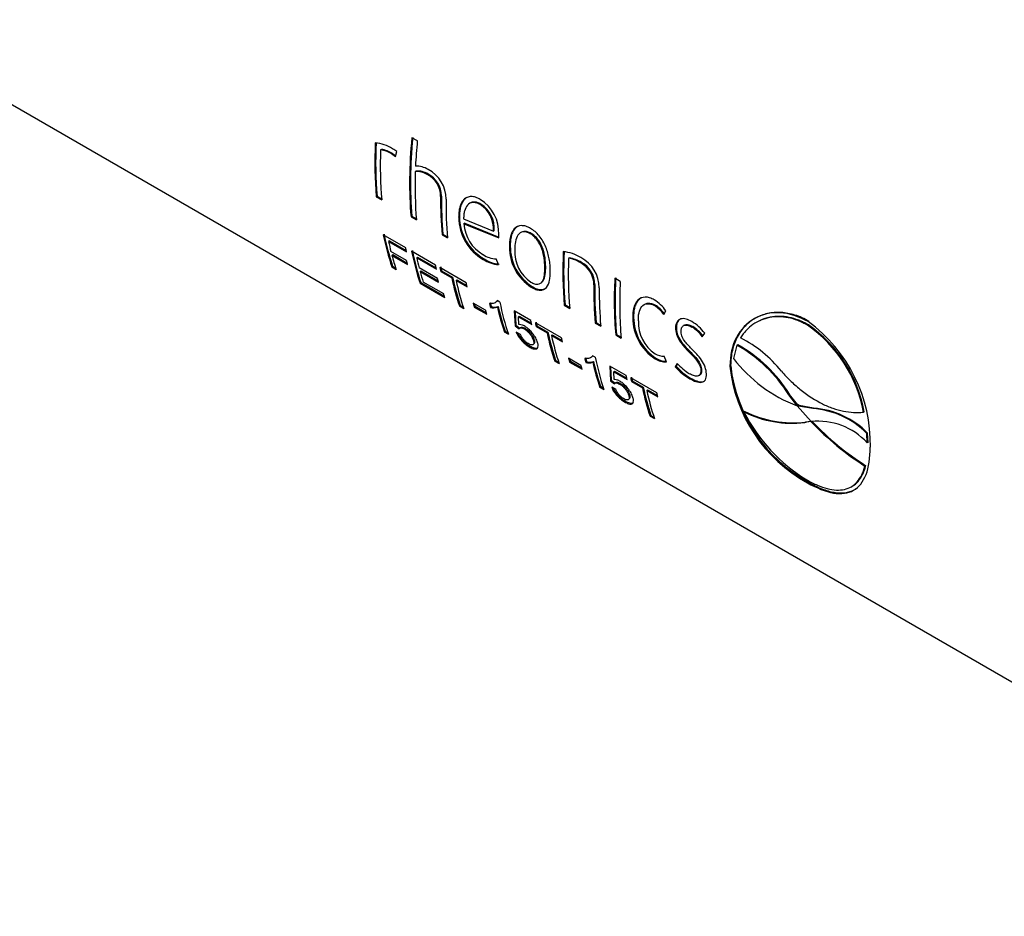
# Paper-space layout 'Invenitec-A4' of a CAD drawing. Header units: millimetres. Extents: x -55 to 247, y -30 to 262.
# Tile 10 of 14: x 199 to 213, y 115 to 128. Entities that reach past the tile are written whole.
import ezdxf

# ---------------------------------------------------------------- set-up
doc = ezdxf.new("R2010")
doc.units = ezdxf.units.MM
doc.layers.add('Default', color=7, linetype='Continuous')
doc.layers.add('FET-15T-15T', color=7, linetype='Continuous')

# ---------------------------------------------------------------- blocks, each defined once
blk = doc.blocks.new('SE')
at = {"layer": 'FET-15T-15T', "color": 7, "linetype": 'Continuous'}
for p, q in [((249.109, 74.216), (274.866, 59.345)), ((259.967, 70.894), (259.886, 70.941)), ((259.431, 70.768), (259.419, 70.761)), ((259.597, 70.707), (259.585, 70.7)), ((259.585, 70.7), (259.639, 70.664)), ((259.597, 70.707), (259.643, 70.676)), ((259.639, 70.664), (259.661, 70.735)), ((259.949, 70.445), (259.936, 70.438)), ((260.126, 70.4), (260.114, 70.393)), ((259.367, 70.071), (259.355, 70.062)), ((259.355, 70.062), (259.436, 70.016)), ((259.367, 70.071), (259.435, 70.032)), ((260.326, 70.073), (260.314, 70.066)), ((260.913, 69.952), (260.9, 69.946)), ((259.885, 69.772), (259.873, 69.763)), ((259.873, 69.763), (259.954, 69.717)), ((259.885, 69.772), (259.953, 69.733)), ((260.595, 69.764), (260.582, 69.756)), ((260.656, 69.734), (261.101, 69.551)), ((260.674, 69.669), (260.661, 69.661)), ((260.661, 69.661), (261.178, 69.45)), ((260.674, 69.669), (261.178, 69.462)), ((261.113, 69.558), (261.101, 69.551)), ((261.66, 69.517), (261.648, 69.511)), ((259.794, 69.3), (259.46, 69.493)), ((259.55, 69.407), (259.538, 69.397)), ((259.538, 69.397), (259.806, 69.242)), ((259.55, 69.407), (259.802, 69.261)), ((260.347, 69.505), (260.335, 69.497)), ((260.335, 69.497), (260.416, 69.45)), ((260.347, 69.505), (260.414, 69.467)), ((261.178, 69.45), (261.179, 69.5)), ((259.806, 69.111), (259.573, 69.245)), ((260.238, 69.044), (259.881, 69.25)), ((261.351, 69.327), (261.339, 69.32)), ((259.6, 69.2), (259.588, 69.189)), ((259.588, 69.189), (259.821, 69.055)), ((259.6, 69.2), (259.815, 69.075)), ((259.97, 69.164), (259.958, 69.154)), ((259.958, 69.154), (260.25, 68.985)), ((259.97, 69.164), (260.246, 69.005)), ((260.961, 69.137), (260.948, 69.128)), ((261.174, 69.051), (261.141, 69.136)), ((262.231, 69.151), (262.219, 69.145)), ((262.412, 69.083), (262.4, 69.077)), ((259.598, 69.027), (259.586, 69.016)), ((259.586, 69.016), (259.652, 68.978)), ((259.598, 69.027), (259.644, 69)), ((260.267, 68.847), (259.993, 69.005)), ((260.02, 68.959), (260.008, 68.948)), ((260.008, 68.948), (260.281, 68.791)), ((260.02, 68.959), (260.276, 68.811)), ((260.695, 68.78), (260.303, 69.006)), ((260.328, 68.958), (260.316, 68.948)), ((260.316, 68.948), (260.479, 68.854)), ((260.328, 68.958), (260.491, 68.864)), ((261.878, 69.023), (261.866, 69.015)), ((260.019, 68.784), (260.007, 68.773)), ((260.019, 68.784), (260.369, 68.582)), ((260.359, 68.614), (260.055, 68.789)), ((260.491, 68.864), (260.479, 68.854)), ((260.556, 68.826), (260.544, 68.816)), ((260.544, 68.816), (260.707, 68.722)), ((260.556, 68.826), (260.703, 68.741)), ((262.989, 68.802), (262.908, 68.848)), ((260.007, 68.773), (260.376, 68.56)), ((261.677, 68.723), (261.665, 68.715)), ((262.608, 68.756), (262.596, 68.749)), ((261.196, 68.492), (261.157, 68.515)), ((260.605, 68.446), (260.593, 68.435)), ((260.593, 68.435), (260.658, 68.397)), ((260.605, 68.446), (260.65, 68.419)), ((260.984, 68.371), (260.798, 68.478)), ((260.826, 68.431), (260.814, 68.42)), ((260.814, 68.42), (261.001, 68.312)), ((260.826, 68.431), (260.995, 68.334)), ((261.067, 68.426), (261.055, 68.416)), ((261.171, 68.428), (261.159, 68.418)), ((261.411, 68.361), (261.423, 68.138)), ((261.657, 68.219), (261.411, 68.361)), ((261.424, 68.353), (261.435, 68.148)), ((262.167, 68.454), (262.155, 68.446)), ((262.155, 68.446), (262.236, 68.399)), ((262.167, 68.454), (262.235, 68.416)), ((263.509, 68.448), (263.497, 68.442)), ((263.636, 68.31), (263.668, 68.365)), ((261.484, 68.284), (261.472, 68.274)), ((261.477, 68.159), (261.472, 68.274)), ((261.472, 68.274), (261.67, 68.16)), ((261.484, 68.284), (261.665, 68.18)), ((262.629, 68.188), (262.617, 68.179)), ((262.629, 68.188), (262.696, 68.149)), ((263.188, 68.267), (263.175, 68.259)), ((265.065, 68.216), (265.053, 68.21)), ((261.273, 68.059), (261.262, 68.048)), ((261.262, 68.048), (261.322, 68.013)), ((261.273, 68.059), (261.315, 68.035)), ((261.435, 68.148), (261.423, 68.138)), ((261.423, 68.138), (261.482, 68.097)), ((261.435, 68.148), (261.494, 68.107)), ((261.502, 68.012), (261.44, 68.044)), ((261.494, 68.107), (261.482, 68.097)), ((261.504, 68.116), (261.492, 68.106)), ((262.115, 67.96), (261.724, 68.186)), ((261.748, 68.138), (261.736, 68.128)), ((261.736, 68.128), (261.899, 68.034)), ((261.748, 68.138), (261.911, 68.044)), ((261.911, 68.044), (261.899, 68.034)), ((262.617, 68.179), (262.698, 68.133)), ((263.824, 68.121), (263.812, 68.114)), ((263.945, 68.15), (263.932, 68.143)), ((264.068, 68.129), (264.056, 68.122)), ((265.79, 68.154), (265.778, 68.148)), ((261.976, 68.006), (261.964, 67.996)), ((261.964, 67.996), (262.127, 67.902)), ((261.976, 68.006), (262.123, 67.921)), ((262.933, 68.012), (262.921, 68.004)), ((262.921, 68.004), (263.002, 67.957)), ((262.933, 68.012), (263, 67.973)), ((264.211, 67.978), (264.246, 68.031)), ((261.69, 67.861), (261.703, 67.872)), ((264.028, 67.757), (264.015, 67.749)), ((264.726, 67.851), (264.675, 67.655)), ((264.738, 67.857), (264.726, 67.851)), ((262.024, 67.626), (262.013, 67.615)), ((262.013, 67.615), (262.078, 67.577)), ((262.024, 67.626), (262.071, 67.599)), ((262.404, 67.551), (262.218, 67.658)), ((262.246, 67.611), (262.235, 67.6)), ((262.246, 67.611), (262.415, 67.514)), ((262.487, 67.606), (262.475, 67.596)), ((262.616, 67.672), (262.577, 67.695)), ((262.591, 67.608), (262.579, 67.598)), ((263.521, 67.659), (263.508, 67.65)), ((263.679, 67.605), (263.645, 67.689)), ((262.235, 67.6), (262.421, 67.492)), ((263.078, 67.399), (262.832, 67.541)), ((262.832, 67.541), (262.843, 67.318)), ((262.845, 67.533), (262.855, 67.328)), ((262.904, 67.464), (262.892, 67.454)), ((262.897, 67.339), (262.892, 67.454)), ((262.892, 67.454), (263.09, 67.34)), ((262.904, 67.464), (263.086, 67.36)), ((263.835, 67.581), (263.809, 67.53)), ((263.821, 67.538), (263.809, 67.53)), ((263.841, 67.575), (263.821, 67.538)), ((264.201, 67.482), (264.189, 67.475)), ((264.633, 67.547), (264.621, 67.54)), ((262.855, 67.328), (262.843, 67.318)), ((262.843, 67.318), (262.902, 67.277)), ((262.855, 67.328), (262.914, 67.287)), ((263.535, 67.14), (263.144, 67.366)), ((263.168, 67.318), (263.156, 67.308)), ((263.156, 67.308), (263.319, 67.214)), ((263.168, 67.318), (263.331, 67.224)), ((264.037, 67.361), (264.025, 67.352)), ((264.161, 67.399), (264.173, 67.407)), ((262.694, 67.24), (262.682, 67.228)), ((262.682, 67.228), (262.743, 67.193)), ((262.694, 67.24), (262.735, 67.215)), ((262.923, 67.192), (262.861, 67.224)), ((262.914, 67.287), (262.902, 67.277)), ((262.925, 67.296), (262.913, 67.286)), ((263.331, 67.224), (263.319, 67.214)), ((263.396, 67.186), (263.384, 67.176)), ((263.384, 67.176), (263.547, 67.082)), ((263.396, 67.186), (263.543, 67.101)), ((263.111, 67.041), (263.123, 67.052)), ((265.51, 67.119), (265.497, 67.114)), ((265.614, 66.962), (265.497, 67.114)), ((265.626, 66.968), (265.51, 67.119)), ((265.626, 66.968), (265.614, 66.962)), ((265.641, 66.945), (265.614, 66.962)), ((265.623, 66.95), (265.831, 66.713)), ((265.653, 66.951), (265.626, 66.968)), ((265.653, 66.951), (265.641, 66.945)), ((265.856, 66.907), (265.641, 66.945)), ((265.868, 66.913), (265.653, 66.951)), ((265.868, 66.913), (265.856, 66.907)), ((263.445, 66.806), (263.433, 66.795)), ((263.433, 66.795), (263.498, 66.757)), ((263.445, 66.806), (263.491, 66.779)), ((264.844, 66.864), (264.832, 66.858)), ((266.622, 66.86), (266.61, 66.854)), ((265.825, 66.713), (265.738, 66.7)), ((265.75, 66.706), (265.738, 66.7)), ((265.827, 66.717), (265.75, 66.706)), ((265.83, 66.715), (265.825, 66.713)), ((265.839, 66.705), (265.825, 66.713)), ((265.851, 66.711), (265.839, 66.705)), ((265.851, 66.711), (265.847, 66.714)), ((266.673, 66.541), (266.66, 66.535)), ((266.668, 66.397), (266.66, 66.535)), ((266.68, 66.403), (266.673, 66.541)), ((266.68, 66.403), (266.668, 66.397)), ((266.646, 66.057), (266.634, 66.051)), ((265.79, 65.811), (265.778, 65.801)), ((266.406, 65.73), (266.418, 65.736))]:
    blk.add_line(p, q, dxfattribs=at)
for centre, radius, start, end in [((259.286, 70.277), 0.589, 58.0002, 84.7205), ((259.353, 70.327), 0.44, 58.2215, 81.3879), ((259.365, 70.332), 0.441, 58.2281, 81.3263), ((259.473, 70.511), 0.293, 49.7585, 64.6836), ((259.956, 70.141), 0.297, 57.9363, 93.7925), ((259.943, 70.155), 0.364, 59.414, 90.5985), ((259.968, 70.147), 0.298, 57.9407, 93.6971), ((259.945, 70.065), 0.369, 0.1369, 62.7227), ((259.957, 70.072), 0.369, 0.1864, 62.7622), ((259.89, 70.024), 0.505, 0.0716, 61.7898), ((260.595, 69.526), 0.585, 357.452, 58.0859), ((260.68, 69.585), 0.434, 356.3976, 57.6014), ((260.667, 69.579), 0.435, 356.3596, 57.5509), ((261.31, 69.759), 0.727, 180.2506, 240.204), ((261.321, 69.767), 0.726, 180.2848, 240.2516), ((261.23, 69.694), 0.57, 183.2718, 239.9465), ((262.047, 69.311), 0.709, 179.328, 237.3282), ((262.055, 69.318), 0.704, 179.2178, 237.5193), ((261.968, 69.244), 0.55, 176.9712, 235.6875), ((262.067, 68.601), 0.649, 58.7306, 83.4764), ((261.158, 69.521), 0.385, 236.3883, 267.4942), ((261.217, 69.543), 0.494, 237.1199, 265.0272), ((261.23, 69.553), 0.496, 237.1319, 264.9508), ((262.133, 68.642), 0.511, 58.4592, 80.2834), ((262.144, 68.647), 0.512, 58.4649, 80.2252), ((262.226, 68.75), 0.37, 359.6992, 61.9376), ((262.167, 68.705), 0.509, 0.1687, 62.3224), ((262.239, 68.757), 0.369, 359.7476, 61.9786), ((263.197, 68.035), 0.575, 35.0292, 58.7356), ((261.103, 68.578), 0.17, 253.4223, 289.0972), ((261.115, 68.589), 0.17, 253.3723, 288.9372), ((263.251, 68.042), 0.469, 34.8412, 58.3835), ((263.263, 68.048), 0.47, 35.8707, 58.3943), ((263.9, 68.26), 0.725, 180.0678, 237.2746), ((263.913, 68.269), 0.725, 180.153, 237.2705), ((263.828, 68.196), 0.57, 178.3946, 235.8618), ((263.717, 67.636), 0.66, 36.7365, 59.2575), ((264.454, 66.378), 2.26, 358.8135, 53.8447), ((263.766, 67.654), 0.551, 36.04, 58.2119), ((263.778, 67.659), 0.552, 36.8377, 58.221), ((264.634, 66.497), 2.008, 10.2232, 55.2855), ((264.647, 66.504), 2.007, 10.2174, 55.2818), ((263.891, 66.256), 1.924, 38.8874, 62.4224), ((263.693, 65.998), 2.121, 31.717, 60.8482), ((263.705, 66.004), 2.122, 31.72, 60.8478), ((262.536, 67.769), 0.17, 253.3609, 288.9486), ((263.626, 67.906), 0.217, 236.8614, 275.0136), ((263.661, 67.881), 0.277, 236.3872, 273.6504), ((263.674, 67.89), 0.277, 236.4021, 270.439), ((266.357, 68.927), 2.109, 217.0968, 249.6294), ((262.523, 67.758), 0.17, 253.41, 289.1095), ((264.469, 68.112), 0.881, 221.4411, 239.6839), ((264.482, 68.122), 0.882, 221.4786, 239.6894), ((264.455, 68.126), 0.825, 221.3674, 237.9884), ((266.868, 67.781), 2.26, 186.1284, 241.1641), ((266.896, 67.801), 2.277, 186.4239, 240.9459), ((265.775, 65.674), 1.235, 44.2062, 86.2499), ((265.787, 65.68), 1.235, 44.2075, 86.2473), ((265.543, 68.269), 1.58, 243.2507, 277.0696), ((267.069, 67.988), 2.507, 206.8046, 238.7448), ((265.556, 68.275), 1.58, 243.2456, 277.0637), ((265.935, 65.724), 0.995, 42.5602, 96.0304), ((268.894, 69.607), 4.214, 223.5299, 237.5586), ((268.907, 69.614), 4.215, 223.535, 237.5598)]:
    blk.add_arc(centre, radius, start, end, dxfattribs=at)
for centre, major_axis, start_param, end_param in [((264.048, 73.29), (-3.334, -5.774), -0.838985, -0.690201), ((264.048, 73.29), (-3.325, -5.759), -0.838985, -0.690201), ((264.566, 72.99), (-3.334, -5.774), -0.905531, -0.690201), ((264.566, 72.99), (-3.325, -5.759), -0.905531, -0.690201), ((264.647, 72.944), (-3.334, -5.774), -0.905531, -0.839268), ((264.129, 73.243), (-3.334, -5.774), -0.829111, -0.690201), ((264.647, 72.944), (-3.334, -5.774), -0.824742, -0.690201), ((265.028, 72.724), (-3.334, -5.774), -0.797136, -0.690201), ((265.028, 72.724), (-3.325, -5.759), -0.797136, -0.690201), ((265.109, 72.677), (-3.334, -5.774), -0.798015, -0.690201), ((264.074, 73.275), (-3.334, -5.774), -0.578571, -0.474002), ((264.074, 73.275), (-3.325, -5.759), -0.578571, -0.474002), ((264.14, 73.237), (-3.334, -5.774), -0.566318, -0.533805), ((264.495, 73.032), (-3.334, -5.774), -0.578571, -0.474002), ((264.495, 73.032), (-3.325, -5.759), -0.578571, -0.474002), ((266.848, 71.673), (-3.334, -5.774), -0.838985, -0.690201), ((266.848, 71.673), (-3.325, -5.759), -0.838985, -0.690201), ((264.14, 73.237), (-3.334, -5.774), -0.521483, -0.474002), ((264.56, 72.994), (-3.334, -5.774), -0.566318, -0.534293), ((266.929, 71.626), (-3.334, -5.774), -0.829111, -0.690201), ((264.56, 72.994), (-3.334, -5.774), -0.52197, -0.486325), ((265.081, 72.694), (-3.334, -5.774), -0.566318, -0.474002), ((265.081, 72.694), (-3.325, -5.759), -0.566318, -0.474002), ((265.146, 72.656), (-3.334, -5.774), -0.566318, -0.474002), ((267.614, 71.231), (-3.334, -5.774), -0.846812, -0.690183), ((267.614, 71.231), (-3.325, -5.759), -0.846812, -0.690183), ((267.695, 71.184), (-3.334, -5.774), -0.846812, -0.690183), ((267.31, 71.406), (-3.334, -5.774), -0.797136, -0.690201), ((267.31, 71.406), (-3.325, -5.759), -0.797136, -0.690201), ((267.391, 71.36), (-3.334, -5.774), -0.798015, -0.690201), ((265.81, 72.272), (-3.334, -5.774), -0.578989, -0.474002), ((265.75, 72.307), (-3.334, -5.774), -0.555805, -0.474002), ((265.75, 72.307), (-3.325, -5.759), -0.555805, -0.474002), ((266.501, 71.874), (-3.325, -5.759), -0.566318, -0.474002), ((266.501, 71.874), (-3.334, -5.774), -0.566318, -0.474002), ((266.566, 71.836), (-3.334, -5.774), -0.566318, -0.474002), ((267.17, 71.487), (-3.325, -5.759), -0.555805, -0.474002), ((267.231, 71.452), (-3.334, -5.774), -0.578989, -0.474002), ((267.17, 71.487), (-3.334, -5.774), -0.555805, -0.474002), ((267.921, 71.054), (-3.334, -5.774), -0.566318, -0.474002), ((267.921, 71.054), (-3.325, -5.759), -0.566318, -0.474002), ((267.986, 71.016), (-3.334, -5.774), -0.566318, -0.474002)]:
    blk.add_ellipse(centre, major_axis=major_axis, ratio=0.57735, start_param=start_param, end_param=end_param, dxfattribs=at)
for points, knots in [([(260.904, 70.022), (260.881, 70.035), (260.857, 70.047), (260.812, 70.061), (260.789, 70.065), (260.746, 70.064), (260.726, 70.061), (260.69, 70.045), (260.673, 70.034), (260.645, 70.005), (260.633, 69.988), (260.613, 69.949), (260.605, 69.928), (260.593, 69.883), (260.588, 69.859), (260.583, 69.809), (260.583, 69.783), (260.582, 69.756)], [0, 0, 0, 0, 0.125, 0.125, 0.25, 0.25, 0.375, 0.375, 0.5, 0.5, 0.625, 0.625, 0.75, 0.75, 0.875, 0.875, 1, 1, 1, 1]), ([(260.705, 70.052), (260.693, 70.045), (260.682, 70.036), (260.657, 70.012), (260.645, 69.995), (260.625, 69.956), (260.617, 69.935), (260.605, 69.89), (260.601, 69.866), (260.595, 69.816), (260.595, 69.79), (260.595, 69.764)], [0.4119114, 0.4119114, 0.4119114, 0.4119114, 0.5, 0.5, 0.625, 0.625, 0.75, 0.75, 0.875, 0.875, 1, 1, 1, 1]), ([(260.9, 69.946), (260.882, 69.956), (260.864, 69.965), (260.829, 69.975), (260.812, 69.978), (260.763, 69.976), (260.735, 69.961), (260.693, 69.915), (260.679, 69.884), (260.665, 69.831), (260.662, 69.812), (260.657, 69.774), (260.657, 69.754), (260.656, 69.734)], [0, 0, 0, 0, 0.125, 0.125, 0.25, 0.25, 0.5, 0.5, 0.75, 0.75, 0.875, 0.875, 1, 1, 1, 1]), ([(260.913, 69.952), (260.895, 69.962), (260.876, 69.971), (260.841, 69.982), (260.824, 69.984), (260.789, 69.983), (260.773, 69.978), (260.758, 69.97)], [0, 0, 0, 0, 0.125, 0.125, 0.25, 0.25, 0.3916071, 0.3916071, 0.3916071, 0.3916071]), ([(261.652, 69.591), (261.629, 69.603), (261.606, 69.615), (261.561, 69.629), (261.538, 69.632), (261.475, 69.631), (261.438, 69.614), (261.384, 69.554), (261.365, 69.514), (261.348, 69.445), (261.344, 69.421), (261.339, 69.372), (261.339, 69.346), (261.339, 69.32)], [0, 0, 0, 0, 0.125, 0.125, 0.25, 0.25, 0.5, 0.5, 0.75, 0.75, 0.875, 0.875, 1, 1, 1, 1]), ([(261.463, 69.621), (261.448, 69.613), (261.435, 69.603), (261.41, 69.576), (261.398, 69.558), (261.379, 69.519), (261.372, 69.498), (261.36, 69.453), (261.356, 69.429), (261.351, 69.379), (261.351, 69.353), (261.351, 69.327)], [0.3944515, 0.3944515, 0.3944515, 0.3944515, 0.5, 0.5, 0.625, 0.625, 0.75, 0.75, 0.875, 0.875, 1, 1, 1, 1]), ([(261.648, 69.511), (261.63, 69.521), (261.611, 69.53), (261.576, 69.54), (261.558, 69.541), (261.51, 69.536), (261.484, 69.517), (261.447, 69.463), (261.436, 69.429), (261.421, 69.355), (261.419, 69.314), (261.419, 69.273)], [0, 0, 0, 0, 0.125, 0.125, 0.25, 0.25, 0.5, 0.5, 0.75, 0.75, 1, 1, 1, 1]), ([(261.66, 69.517), (261.642, 69.527), (261.624, 69.536), (261.588, 69.546), (261.571, 69.548), (261.541, 69.544), (261.528, 69.54), (261.517, 69.533)], [0, 0, 0, 0, 0.125, 0.125, 0.25, 0.25, 0.3591428, 0.3591428, 0.3591428, 0.3591428]), ([(261.866, 69.015), (261.865, 69.057), (261.862, 69.1), (261.849, 69.19), (261.839, 69.237), (261.813, 69.308), (261.803, 69.332), (261.78, 69.377), (261.766, 69.399), (261.736, 69.439), (261.719, 69.457), (261.684, 69.488), (261.666, 69.5), (261.648, 69.511)], [0, 0, 0, 0, 0.25, 0.25, 0.5, 0.5, 0.625, 0.625, 0.75, 0.75, 0.875, 0.875, 1, 1, 1, 1]), ([(261.947, 68.969), (261.946, 68.995), (261.945, 69.022), (261.94, 69.077), (261.936, 69.106), (261.921, 69.193), (261.905, 69.252), (261.856, 69.372), (261.823, 69.43), (261.763, 69.502), (261.742, 69.524), (261.698, 69.561), (261.675, 69.576), (261.652, 69.591)], [0, 0, 0, 0, 0.125, 0.125, 0.25, 0.25, 0.5, 0.5, 0.75, 0.75, 0.875, 0.875, 1, 1, 1, 1]), ([(261.878, 69.023), (261.877, 69.064), (261.875, 69.107), (261.861, 69.198), (261.851, 69.244), (261.826, 69.315), (261.816, 69.339), (261.792, 69.384), (261.778, 69.406), (261.748, 69.446), (261.731, 69.463), (261.697, 69.494), (261.679, 69.506), (261.66, 69.517)], [0, 0, 0, 0, 0.25, 0.25, 0.5, 0.5, 0.625, 0.625, 0.75, 0.75, 0.875, 0.875, 1, 1, 1, 1]), ([(261.659, 68.79), (261.677, 68.78), (261.695, 68.771), (261.729, 68.76), (261.746, 68.758), (261.776, 68.761), (261.789, 68.765), (261.812, 68.781), (261.821, 68.791), (261.845, 68.829), (261.854, 68.862), (261.865, 68.934), (261.866, 68.974), (261.866, 69.015)], [0, 0, 0, 0, 0.125, 0.125, 0.25, 0.25, 0.375, 0.375, 0.5, 0.5, 0.75, 0.75, 1, 1, 1, 1]), ([(261.665, 68.715), (261.688, 68.702), (261.711, 68.69), (261.754, 68.675), (261.775, 68.671), (261.834, 68.67), (261.866, 68.685), (261.912, 68.74), (261.927, 68.778), (261.94, 68.844), (261.943, 68.868), (261.947, 68.917), (261.947, 68.942), (261.947, 68.969)], [0, 0, 0, 0, 0.125, 0.125, 0.25, 0.25, 0.5, 0.5, 0.75, 0.75, 0.875, 0.875, 1, 1, 1, 1]), ([(261.812, 68.78), (261.812, 68.781), (261.812, 68.781), (261.824, 68.789), (261.833, 68.799), (261.857, 68.837), (261.866, 68.869), (261.877, 68.942), (261.879, 68.981), (261.878, 69.023)], [0.3727772, 0.3727772, 0.3727772, 0.3727772, 0.375, 0.375, 0.5, 0.5, 0.75, 0.75, 1, 1, 1, 1]), ([(261.677, 68.723), (261.7, 68.711), (261.723, 68.699), (261.767, 68.684), (261.788, 68.679), (261.834, 68.678), (261.857, 68.685), (261.876, 68.698)], [0, 0, 0, 0, 0.125, 0.125, 0.25, 0.25, 0.4187299, 0.4187299, 0.4187299, 0.4187299]), ([(261.157, 68.515), (261.148, 68.494), (261.13, 68.484), (261.09, 68.471), (261.067, 68.47), (261.041, 68.473)], [0, 0, 0, 0, 0.5, 0.5, 1, 1, 1, 1]), ([(263.496, 68.526), (263.484, 68.532), (263.472, 68.539), (263.449, 68.549), (263.438, 68.553), (263.404, 68.563), (263.381, 68.567), (263.317, 68.566), (263.28, 68.55), (263.223, 68.494), (263.203, 68.454), (263.185, 68.386), (263.181, 68.361), (263.176, 68.312), (263.175, 68.285), (263.175, 68.259)], [0, 0, 0, 0, 0.0625, 0.0625, 0.125, 0.125, 0.25, 0.25, 0.5, 0.5, 0.75, 0.75, 0.875, 0.875, 1, 1, 1, 1]), ([(263.305, 68.558), (263.29, 68.55), (263.276, 68.541), (263.249, 68.515), (263.237, 68.497), (263.217, 68.459), (263.209, 68.438), (263.197, 68.393), (263.193, 68.369), (263.188, 68.319), (263.188, 68.293), (263.188, 68.267)], [0.3929728, 0.3929728, 0.3929728, 0.3929728, 0.5, 0.5, 0.625, 0.625, 0.75, 0.75, 0.875, 0.875, 1, 1, 1, 1]), ([(263.258, 68.212), (263.258, 68.233), (263.258, 68.254), (263.261, 68.294), (263.264, 68.313), (263.276, 68.368), (263.289, 68.401), (263.329, 68.452), (263.357, 68.467), (263.423, 68.472), (263.46, 68.462), (263.497, 68.442)], [0, 0, 0, 0, 0.125, 0.125, 0.25, 0.25, 0.5, 0.5, 0.75, 0.75, 1, 1, 1, 1]), ([(263.357, 68.463), (263.371, 68.471), (263.386, 68.475), (263.436, 68.479), (263.473, 68.468), (263.509, 68.448)], [0.6239427, 0.6239427, 0.6239427, 0.6239427, 0.75, 0.75, 1, 1, 1, 1]), ([(265.787, 68.203), (265.649, 68.277), (265.506, 68.327), (265.23, 68.341), (265.098, 68.31), (264.875, 68.183), (264.782, 68.086), (264.656, 67.845), (264.625, 67.696), (264.621, 67.54)], [0, 0, 0, 0, 0.25, 0.25, 0.5, 0.5, 0.75, 0.75, 1, 1, 1, 1]), ([(265.799, 68.206), (265.765, 68.225), (265.73, 68.244), (265.66, 68.276), (265.625, 68.289), (265.52, 68.321), (265.451, 68.334), (265.314, 68.342), (265.246, 68.336), (265.119, 68.308), (265.058, 68.285), (264.945, 68.221), (264.894, 68.182), (264.804, 68.089), (264.764, 68.034), (264.7, 67.912), (264.675, 67.845), (264.65, 67.738), (264.644, 67.701), (264.636, 67.625), (264.634, 67.586), (264.633, 67.547)], [0, 0, 0, 0, 0.0625, 0.0625, 0.125, 0.125, 0.25, 0.25, 0.375, 0.375, 0.5, 0.5, 0.625, 0.625, 0.75, 0.75, 0.875, 0.875, 0.9375, 0.9375, 1, 1, 1, 1]), ([(264.054, 68.203), (264.026, 68.219), (263.998, 68.233), (263.943, 68.247), (263.915, 68.249), (263.868, 68.236), (263.848, 68.221), (263.82, 68.176), (263.813, 68.147), (263.812, 68.114)], [0, 0, 0, 0, 0.25, 0.25, 0.5, 0.5, 0.75, 0.75, 1, 1, 1, 1]), ([(263.887, 68.243), (263.871, 68.235), (263.857, 68.223), (263.833, 68.183), (263.825, 68.154), (263.824, 68.121)], [0.5609443, 0.5609443, 0.5609443, 0.5609443, 0.75, 0.75, 1, 1, 1, 1]), ([(265.778, 68.148), (265.754, 68.161), (265.73, 68.174), (265.682, 68.197), (265.658, 68.208), (265.586, 68.235), (265.538, 68.25), (265.442, 68.269), (265.394, 68.274), (265.3, 68.275), (265.255, 68.271), (265.122, 68.245), (265.038, 68.21), (264.929, 68.134), (264.896, 68.105), (264.85, 68.055), (264.835, 68.038), (264.807, 68.001), (264.794, 67.981), (264.782, 67.962)], [0, 0, 0, 0, 0.0625, 0.0625, 0.125, 0.125, 0.25, 0.25, 0.375, 0.375, 0.5, 0.5, 0.75, 0.75, 0.875, 0.875, 0.9375, 0.9375, 1, 1, 1, 1]), ([(265.79, 68.154), (265.766, 68.167), (265.742, 68.18), (265.695, 68.203), (265.671, 68.214), (265.599, 68.241), (265.551, 68.256), (265.455, 68.275), (265.406, 68.28), (265.312, 68.281), (265.267, 68.277), (265.168, 68.258), (265.115, 68.24), (265.065, 68.216)], [0, 0, 0, 0, 0.0625, 0.0625, 0.125, 0.125, 0.25, 0.25, 0.375, 0.375, 0.5, 0.5, 0.6547827, 0.6547827, 0.6547827, 0.6547827]), ([(261.44, 68.044), (261.444, 68.036), (261.447, 68.028), (261.451, 68.019), (261.459, 68.003), (261.469, 67.985), (261.481, 67.968), (261.494, 67.951), (261.508, 67.933), (261.523, 67.917), (261.539, 67.9), (261.555, 67.885), (261.572, 67.871), (261.593, 67.854), (261.614, 67.839), (261.634, 67.828), (261.654, 67.815), (261.675, 67.805), (261.693, 67.799), (261.707, 67.795), (261.72, 67.793), (261.731, 67.795), (261.741, 67.796), (261.749, 67.801), (261.755, 67.808), (261.761, 67.816), (261.765, 67.827), (261.765, 67.841), (261.766, 67.855), (261.763, 67.873), (261.758, 67.892), (261.752, 67.912), (261.742, 67.935), (261.729, 67.959), (261.717, 67.981), (261.702, 68.004), (261.684, 68.026), (261.669, 68.045), (261.652, 68.064), (261.635, 68.08), (261.618, 68.096), (261.6, 68.11), (261.583, 68.122), (261.566, 68.133), (261.55, 68.143), (261.534, 68.149), (261.518, 68.155), (261.502, 68.159), (261.489, 68.159), (261.485, 68.159), (261.481, 68.159), (261.477, 68.159)], [0, 0, 0, 0, 0.028722, 0.028722, 0.028722, 0.083699, 0.083699, 0.083699, 0.139563, 0.139563, 0.139563, 0.195881, 0.195881, 0.195881, 0.265695, 0.265695, 0.265695, 0.338987, 0.338987, 0.338987, 0.39852, 0.39852, 0.39852, 0.457754, 0.457754, 0.457754, 0.523698, 0.523698, 0.523698, 0.593968, 0.593968, 0.593968, 0.668864, 0.668864, 0.668864, 0.738967, 0.738967, 0.738967, 0.800108, 0.800108, 0.800108, 0.859484, 0.859484, 0.859484, 0.917107, 0.917107, 0.917107, 0.979982, 0.979982, 0.979982, 1, 1, 1, 1]), ([(261.482, 68.097), (261.485, 68.101), (261.489, 68.104), (261.493, 68.106), (261.499, 68.109), (261.508, 68.11), (261.517, 68.109), (261.526, 68.107), (261.537, 68.103), (261.549, 68.098), (261.56, 68.092), (261.572, 68.085), (261.585, 68.076), (261.596, 68.067), (261.607, 68.058), (261.618, 68.047), (261.629, 68.036), (261.639, 68.024), (261.649, 68.012), (261.658, 68), (261.666, 67.987), (261.673, 67.975), (261.681, 67.96), (261.688, 67.945), (261.692, 67.931), (261.697, 67.917), (261.7, 67.904), (261.7, 67.893), (261.701, 67.882), (261.699, 67.873), (261.695, 67.867), (261.691, 67.86), (261.684, 67.856), (261.676, 67.855), (261.668, 67.854), (261.658, 67.855), (261.647, 67.859), (261.637, 67.863), (261.626, 67.869), (261.615, 67.876), (261.604, 67.883), (261.592, 67.892), (261.58, 67.902), (261.57, 67.912), (261.559, 67.923), (261.55, 67.934), (261.541, 67.945), (261.533, 67.956), (261.526, 67.966), (261.516, 67.982), (261.509, 67.997), (261.502, 68.012)], [0, 0, 0, 0, 0.04109, 0.04109, 0.04109, 0.100015, 0.100015, 0.100015, 0.158056, 0.158056, 0.158056, 0.21738, 0.21738, 0.21738, 0.271742, 0.271742, 0.271742, 0.326207, 0.326207, 0.326207, 0.380355, 0.380355, 0.380355, 0.45008, 0.45008, 0.45008, 0.521109, 0.521109, 0.521109, 0.58863, 0.58863, 0.58863, 0.65639, 0.65639, 0.65639, 0.719579, 0.719579, 0.719579, 0.773401, 0.773401, 0.773401, 0.828188, 0.828188, 0.828188, 0.880139, 0.880139, 0.880139, 0.928802, 0.928802, 0.928802, 1, 1, 1, 1]), ([(261.494, 68.107), (261.497, 68.111), (261.501, 68.115), (261.505, 68.117), (261.512, 68.12), (261.52, 68.121), (261.529, 68.119), (261.539, 68.118), (261.549, 68.114), (261.561, 68.108), (261.572, 68.102), (261.585, 68.095), (261.597, 68.086), (261.608, 68.078), (261.62, 68.068), (261.63, 68.057), (261.641, 68.046), (261.652, 68.034), (261.661, 68.022), (261.67, 68.01), (261.678, 67.998), (261.685, 67.986), (261.693, 67.97), (261.7, 67.955), (261.704, 67.942), (261.709, 67.928), (261.712, 67.914), (261.712, 67.903), (261.713, 67.893), (261.711, 67.884), (261.707, 67.877), (261.705, 67.876), (261.704, 67.874), (261.702, 67.872)], [0, 0, 0, 0, 0.0415639, 0.0415639, 0.0415639, 0.1004636, 0.1004636, 0.1004636, 0.1585262, 0.1585262, 0.1585262, 0.2181241, 0.2181241, 0.2181241, 0.2725321, 0.2725321, 0.2725321, 0.3270359, 0.3270359, 0.3270359, 0.3812895, 0.3812895, 0.3812895, 0.4509491, 0.4509491, 0.4509491, 0.5219272, 0.5219272, 0.5219272, 0.5892785, 0.5892785, 0.5892785, 0.6088476, 0.6088476, 0.6088476, 0.6088476]), ([(263.812, 68.114), (263.812, 68.083), (263.816, 68.049), (263.837, 67.98), (263.853, 67.946), (263.894, 67.883), (263.917, 67.854), (263.965, 67.8), (263.99, 67.775), (264.015, 67.749)], [0, 0, 0, 0, 0.25, 0.25, 0.5, 0.5, 0.75, 0.75, 1, 1, 1, 1]), ([(263.824, 68.121), (263.824, 68.089), (263.828, 68.056), (263.849, 67.987), (263.865, 67.953), (263.906, 67.89), (263.929, 67.861), (263.978, 67.807), (264.003, 67.782), (264.028, 67.757)], [0, 0, 0, 0, 0.25, 0.25, 0.5, 0.5, 0.75, 0.75, 1, 1, 1, 1]), ([(263.894, 68.067), (263.895, 68.088), (263.9, 68.108), (263.919, 68.136), (263.932, 68.146), (263.964, 68.153), (263.982, 68.152), (264.018, 68.142), (264.037, 68.133), (264.056, 68.122)], [0, 0, 0, 0, 0.25, 0.25, 0.5, 0.5, 0.75, 0.75, 1, 1, 1, 1]), ([(264.05, 67.799), (264.032, 67.818), (264.013, 67.837), (263.978, 67.876), (263.96, 67.896), (263.928, 67.941), (263.914, 67.967), (263.901, 68.005), (263.898, 68.018), (263.894, 68.043), (263.894, 68.055), (263.894, 68.067)], [0, 0, 0, 0, 0.25, 0.25, 0.5, 0.5, 0.75, 0.75, 0.875, 0.875, 1, 1, 1, 1]), ([(263.945, 68.15), (263.95, 68.153), (263.955, 68.155), (263.976, 68.159), (263.994, 68.158), (264.031, 68.148), (264.05, 68.139), (264.068, 68.129)], [0.4111859, 0.4111859, 0.4111859, 0.4111859, 0.5, 0.5, 0.75, 0.75, 1, 1, 1, 1]), ([(261.462, 68.033), (261.462, 68.032), (261.463, 68.031), (261.463, 68.029), (261.471, 68.013), (261.481, 67.996), (261.493, 67.979), (261.505, 67.962), (261.52, 67.944), (261.535, 67.928), (261.55, 67.911), (261.567, 67.896), (261.584, 67.882), (261.604, 67.865), (261.625, 67.851), (261.645, 67.839), (261.666, 67.826), (261.687, 67.816), (261.705, 67.811), (261.719, 67.806), (261.732, 67.804), (261.743, 67.806), (261.751, 67.807), (261.758, 67.811), (261.763, 67.816)], [0.0248372, 0.0248372, 0.0248372, 0.0248372, 0.0292355, 0.0292355, 0.0292355, 0.0837985, 0.0837985, 0.0837985, 0.1393719, 0.1393719, 0.1393719, 0.1956457, 0.1956457, 0.1956457, 0.2656347, 0.2656347, 0.2656347, 0.3391422, 0.3391422, 0.3391422, 0.3987947, 0.3987947, 0.3987947, 0.4468767, 0.4468767, 0.4468767, 0.4468767]), ([(264.015, 67.749), (264.016, 67.748), (264.017, 67.747), (264.018, 67.746), (264.019, 67.746), (264.02, 67.745), (264.021, 67.744), (264.022, 67.743), (264.023, 67.742), (264.024, 67.741), (264.025, 67.74), (264.025, 67.74), (264.026, 67.739), (264.027, 67.738), (264.028, 67.737), (264.029, 67.736), (264.029, 67.736), (264.03, 67.735), (264.03, 67.735), (264.031, 67.734), (264.032, 67.733), (264.033, 67.732), (264.033, 67.731), (264.034, 67.731), (264.034, 67.73), (264.035, 67.729), (264.036, 67.728), (264.037, 67.727), (264.038, 67.727), (264.038, 67.726), (264.039, 67.726), (264.039, 67.725), (264.04, 67.725), (264.04, 67.724), (264.041, 67.724), (264.042, 67.723), (264.043, 67.722), (264.044, 67.721), (264.044, 67.721), (264.045, 67.72), (264.045, 67.72), (264.046, 67.719), (264.046, 67.719), (264.047, 67.718), (264.048, 67.717), (264.049, 67.716), (264.049, 67.715), (264.05, 67.715), (264.05, 67.714), (264.051, 67.714), (264.051, 67.713), (264.052, 67.713), (264.052, 67.712), (264.053, 67.712), (264.053, 67.711), (264.054, 67.711), (264.054, 67.71), (264.055, 67.71), (264.056, 67.709), (264.057, 67.708), (264.058, 67.707), (264.058, 67.706), (264.059, 67.706), (264.059, 67.705), (264.06, 67.705), (264.06, 67.704), (264.061, 67.704), (264.061, 67.703), (264.061, 67.703), (264.062, 67.702), (264.062, 67.702), (264.063, 67.701), (264.063, 67.701), (264.064, 67.7), (264.064, 67.7), (264.065, 67.699), (264.065, 67.699), (264.066, 67.698), (264.066, 67.698), (264.067, 67.697), (264.067, 67.697), (264.068, 67.696), (264.069, 67.695), (264.07, 67.694), (264.071, 67.693), (264.074, 67.689), (264.078, 67.685), (264.082, 67.681), (264.097, 67.664), (264.112, 67.647), (264.126, 67.628), (264.14, 67.61), (264.153, 67.589), (264.164, 67.568), (264.171, 67.552), (264.178, 67.536), (264.182, 67.52), (264.186, 67.504), (264.188, 67.489), (264.189, 67.475)], [0, 0, 0, 0, 0.012462, 0.012462, 0.012462, 0.024924, 0.024924, 0.024924, 0.037386, 0.037386, 0.037386, 0.043617, 0.043617, 0.043617, 0.056079, 0.056079, 0.056079, 0.06231, 0.06231, 0.06231, 0.074772, 0.074772, 0.074772, 0.081003, 0.081003, 0.081003, 0.093465, 0.093465, 0.093465, 0.099696, 0.099696, 0.099696, 0.105927, 0.105927, 0.105927, 0.118388, 0.118388, 0.118388, 0.124619, 0.124619, 0.124619, 0.13085, 0.13085, 0.13085, 0.143312, 0.143312, 0.143312, 0.149543, 0.149543, 0.149543, 0.155774, 0.155774, 0.155774, 0.162005, 0.162005, 0.162005, 0.168236, 0.168236, 0.168236, 0.180698, 0.180698, 0.180698, 0.186929, 0.186929, 0.186929, 0.19316, 0.19316, 0.19316, 0.199391, 0.199391, 0.199391, 0.205622, 0.205622, 0.205622, 0.211853, 0.211853, 0.211853, 0.218084, 0.218084, 0.218084, 0.224315, 0.224315, 0.224315, 0.236777, 0.236777, 0.236777, 0.286636, 0.286636, 0.286636, 0.487075, 0.487075, 0.487075, 0.691001, 0.691001, 0.691001, 0.846187, 0.846187, 0.846187, 1, 1, 1, 1]), ([(264.028, 67.757), (264.067, 67.718), (264.106, 67.68), (264.158, 67.61), (264.173, 67.584), (264.189, 67.545), (264.193, 67.532), (264.199, 67.506), (264.2, 67.494), (264.201, 67.482)], [0, 0, 0, 0, 0.5, 0.5, 0.75, 0.75, 0.875, 0.875, 1, 1, 1, 1]), ([(264.272, 67.425), (264.27, 67.456), (264.264, 67.49), (264.24, 67.561), (264.222, 67.596), (264.178, 67.661), (264.153, 67.691), (264.102, 67.747), (264.076, 67.773), (264.05, 67.799)], [0, 0, 0, 0, 0.25, 0.25, 0.5, 0.5, 0.75, 0.75, 1, 1, 1, 1]), ([(262.577, 67.695), (262.568, 67.674), (262.551, 67.664), (262.511, 67.651), (262.487, 67.65), (262.461, 67.653)], [0, 0, 0, 0, 0.5, 0.5, 1, 1, 1, 1]), ([(264.189, 67.475), (264.189, 67.451), (264.185, 67.43), (264.167, 67.401), (264.153, 67.392), (264.119, 67.388), (264.1, 67.391), (264.06, 67.404), (264.039, 67.415), (264.017, 67.427)], [0, 0, 0, 0, 0.25, 0.25, 0.5, 0.5, 0.75, 0.75, 1, 1, 1, 1]), ([(264.201, 67.482), (264.201, 67.48), (264.201, 67.478), (264.201, 67.476), (264.201, 67.475), (264.201, 67.473), (264.201, 67.472), (264.201, 67.47), (264.201, 67.468), (264.201, 67.466), (264.201, 67.465), (264.2, 67.464), (264.2, 67.463), (264.2, 67.461), (264.2, 67.46), (264.2, 67.459), (264.2, 67.457), (264.199, 67.455), (264.199, 67.453), (264.199, 67.452), (264.199, 67.451), (264.199, 67.45), (264.198, 67.446), (264.197, 67.443), (264.196, 67.439), (264.195, 67.437), (264.194, 67.436), (264.194, 67.434), (264.193, 67.433), (264.193, 67.432), (264.193, 67.431), (264.192, 67.431), (264.192, 67.43), (264.192, 67.429), (264.191, 67.427), (264.19, 67.426), (264.189, 67.424), (264.189, 67.424), (264.188, 67.423), (264.188, 67.422), (264.187, 67.422), (264.187, 67.421), (264.186, 67.42), (264.186, 67.419), (264.185, 67.419), (264.185, 67.418), (264.184, 67.417), (264.183, 67.416), (264.182, 67.415), (264.18, 67.412), (264.177, 67.41), (264.175, 67.408), (264.174, 67.408), (264.174, 67.408), (264.173, 67.407)], [0, 0, 0, 0, 0.0245337, 0.0245337, 0.0245337, 0.036797, 0.036797, 0.036797, 0.0613318, 0.0613318, 0.0613318, 0.0735951, 0.0735951, 0.0735951, 0.0858584, 0.0858584, 0.0858584, 0.1103947, 0.1103947, 0.1103947, 0.1226581, 0.1226581, 0.1226581, 0.1718188, 0.1718188, 0.1718188, 0.1963567, 0.1963567, 0.1963567, 0.2086198, 0.2086198, 0.2086198, 0.220883, 0.220883, 0.220883, 0.2454217, 0.2454217, 0.2454217, 0.2576849, 0.2576849, 0.2576849, 0.2699482, 0.2699482, 0.2699482, 0.2822114, 0.2822114, 0.2822114, 0.3067504, 0.3067504, 0.3067504, 0.3559274, 0.3559274, 0.3559274, 0.3655596, 0.3655596, 0.3655596, 0.3655596]), ([(265.389, 67.464), (265.412, 67.438), (265.436, 67.412), (265.484, 67.361), (265.509, 67.336), (265.583, 67.265), (265.633, 67.221), (265.789, 67.097), (265.893, 67.031), (266.051, 66.953), (266.104, 66.931), (266.209, 66.894), (266.261, 66.88), (266.363, 66.859), (266.413, 66.853), (266.488, 66.848), (266.512, 66.848), (266.561, 66.849), (266.586, 66.852), (266.61, 66.854)], [0, 0, 0, 0, 0.0625, 0.0625, 0.125, 0.125, 0.25, 0.25, 0.5, 0.5, 0.625, 0.625, 0.75, 0.75, 0.875, 0.875, 0.9375, 0.9375, 1, 1, 1, 1]), ([(262.861, 67.224), (262.864, 67.216), (262.868, 67.208), (262.872, 67.199), (262.879, 67.183), (262.889, 67.165), (262.902, 67.148), (262.914, 67.131), (262.928, 67.113), (262.943, 67.097), (262.959, 67.08), (262.975, 67.065), (262.992, 67.051), (263.013, 67.034), (263.034, 67.02), (263.054, 67.008), (263.074, 66.995), (263.095, 66.985), (263.113, 66.98), (263.127, 66.975), (263.14, 66.973), (263.151, 66.975), (263.161, 66.977), (263.169, 66.982), (263.175, 66.989), (263.182, 66.997), (263.185, 67.008), (263.186, 67.022), (263.186, 67.037), (263.183, 67.054), (263.177, 67.073), (263.171, 67.093), (263.162, 67.116), (263.149, 67.14), (263.137, 67.162), (263.121, 67.185), (263.104, 67.207), (263.089, 67.226), (263.072, 67.244), (263.054, 67.261), (263.038, 67.277), (263.02, 67.291), (263.003, 67.302), (262.986, 67.314), (262.969, 67.323), (262.954, 67.329), (262.937, 67.336), (262.922, 67.339), (262.909, 67.339), (262.905, 67.339), (262.901, 67.339), (262.897, 67.339)], [0, 0, 0, 0, 0.02873, 0.02873, 0.02873, 0.083681, 0.083681, 0.083681, 0.139361, 0.139361, 0.139361, 0.195744, 0.195744, 0.195744, 0.265481, 0.265481, 0.265481, 0.338637, 0.338637, 0.338637, 0.398792, 0.398792, 0.398792, 0.458625, 0.458625, 0.458625, 0.52554, 0.52554, 0.52554, 0.595254, 0.595254, 0.595254, 0.669785, 0.669785, 0.669785, 0.740051, 0.740051, 0.740051, 0.801078, 0.801078, 0.801078, 0.86028, 0.86028, 0.86028, 0.918079, 0.918079, 0.918079, 0.980839, 0.980839, 0.980839, 1, 1, 1, 1]), ([(264.025, 67.352), (264.056, 67.335), (264.087, 67.319), (264.146, 67.3), (264.174, 67.295), (264.223, 67.303), (264.244, 67.315), (264.263, 67.348), (264.267, 67.361), (264.273, 67.391), (264.273, 67.407), (264.272, 67.425)], [0, 0, 0, 0, 0.25, 0.25, 0.5, 0.5, 0.75, 0.75, 0.875, 0.875, 1, 1, 1, 1]), ([(264.037, 67.361), (264.068, 67.343), (264.099, 67.328), (264.158, 67.308), (264.186, 67.304), (264.224, 67.309), (264.235, 67.313), (264.246, 67.32)], [0, 0, 0, 0, 0.25, 0.25, 0.5, 0.5, 0.6304547, 0.6304547, 0.6304547, 0.6304547]), ([(262.882, 67.213), (262.882, 67.212), (262.883, 67.211), (262.884, 67.209), (262.891, 67.193), (262.902, 67.176), (262.913, 67.159), (262.926, 67.142), (262.94, 67.124), (262.955, 67.108), (262.97, 67.092), (262.987, 67.076), (263.004, 67.062), (263.024, 67.045), (263.045, 67.031), (263.065, 67.019), (263.086, 67.006), (263.107, 66.996), (263.124, 66.991), (263.139, 66.986), (263.152, 66.985), (263.163, 66.986), (263.171, 66.988), (263.178, 66.991), (263.184, 66.996)], [0.024843, 0.024843, 0.024843, 0.024843, 0.0292523, 0.0292523, 0.0292523, 0.0837742, 0.0837742, 0.0837742, 0.1391595, 0.1391595, 0.1391595, 0.1954997, 0.1954997, 0.1954997, 0.2654057, 0.2654057, 0.2654057, 0.3387725, 0.3387725, 0.3387725, 0.3990515, 0.3990515, 0.3990515, 0.4474732, 0.4474732, 0.4474732, 0.4474732]), ([(262.902, 67.277), (262.905, 67.281), (262.909, 67.284), (262.913, 67.286), (262.92, 67.289), (262.928, 67.29), (262.937, 67.289), (262.947, 67.287), (262.958, 67.283), (262.969, 67.278), (262.981, 67.272), (262.993, 67.264), (263.005, 67.256), (263.016, 67.247), (263.028, 67.238), (263.039, 67.227), (263.049, 67.216), (263.06, 67.204), (263.069, 67.192), (263.078, 67.18), (263.086, 67.167), (263.093, 67.155), (263.102, 67.14), (263.108, 67.125), (263.112, 67.111), (263.117, 67.097), (263.12, 67.084), (263.12, 67.073), (263.121, 67.062), (263.119, 67.053), (263.115, 67.047), (263.111, 67.04), (263.105, 67.036), (263.096, 67.035), (263.088, 67.034), (263.078, 67.035), (263.067, 67.039), (263.057, 67.043), (263.046, 67.049), (263.035, 67.056), (263.024, 67.063), (263.012, 67.072), (263, 67.082), (262.99, 67.092), (262.979, 67.103), (262.97, 67.114), (262.961, 67.125), (262.953, 67.136), (262.946, 67.147), (262.936, 67.162), (262.929, 67.177), (262.923, 67.192)], [0, 0, 0, 0, 0.041091, 0.041091, 0.041091, 0.100309, 0.100309, 0.100309, 0.158633, 0.158633, 0.158633, 0.217532, 0.217532, 0.217532, 0.271919, 0.271919, 0.271919, 0.326411, 0.326411, 0.326411, 0.380607, 0.380607, 0.380607, 0.450384, 0.450384, 0.450384, 0.521484, 0.521484, 0.521484, 0.58891, 0.58891, 0.58891, 0.656579, 0.656579, 0.656579, 0.719614, 0.719614, 0.719614, 0.773529, 0.773529, 0.773529, 0.828465, 0.828465, 0.828465, 0.880061, 0.880061, 0.880061, 0.929059, 0.929059, 0.929059, 1, 1, 1, 1]), ([(262.914, 67.287), (262.917, 67.291), (262.921, 67.295), (262.925, 67.297), (262.932, 67.3), (262.94, 67.301), (262.95, 67.299), (262.959, 67.298), (262.97, 67.294), (262.981, 67.288), (262.993, 67.282), (263.005, 67.275), (263.017, 67.266), (263.029, 67.258), (263.04, 67.248), (263.051, 67.237), (263.062, 67.226), (263.072, 67.214), (263.081, 67.202), (263.09, 67.19), (263.099, 67.177), (263.105, 67.165), (263.114, 67.15), (263.12, 67.135), (263.124, 67.121), (263.129, 67.107), (263.132, 67.094), (263.132, 67.083), (263.133, 67.073), (263.131, 67.064), (263.127, 67.057), (263.126, 67.056), (263.124, 67.054), (263.123, 67.052)], [0, 0, 0, 0, 0.041565, 0.041565, 0.041565, 0.1007575, 0.1007575, 0.1007575, 0.1591026, 0.1591026, 0.1591026, 0.2182694, 0.2182694, 0.2182694, 0.2727006, 0.2727006, 0.2727006, 0.3272283, 0.3272283, 0.3272283, 0.3815303, 0.3815303, 0.3815303, 0.4512404, 0.4512404, 0.4512404, 0.5222884, 0.5222884, 0.5222884, 0.5895431, 0.5895431, 0.5895431, 0.6087393, 0.6087393, 0.6087393, 0.6087393]), ([(265.778, 65.801), (265.915, 65.725), (266.047, 65.669), (266.28, 65.63), (266.381, 65.644), (266.544, 65.736), (266.607, 65.816), (266.691, 66.033), (266.709, 66.175), (266.713, 66.331)], [0, 0, 0, 0, 0.25, 0.25, 0.5, 0.5, 0.75, 0.75, 1, 1, 1, 1]), ([(265.769, 65.845), (265.795, 65.83), (265.822, 65.815), (265.874, 65.789), (265.9, 65.777), (265.976, 65.744), (266.025, 65.727), (266.12, 65.703), (266.165, 65.695), (266.25, 65.692), (266.29, 65.695), (266.365, 65.712), (266.401, 65.725), (266.464, 65.763), (266.493, 65.787), (266.544, 65.845), (266.566, 65.88), (266.595, 65.939), (266.604, 65.959), (266.62, 66.004), (266.627, 66.027), (266.634, 66.051)], [0, 0, 0, 0, 0.0625, 0.0625, 0.125, 0.125, 0.25, 0.25, 0.375, 0.375, 0.5, 0.5, 0.625, 0.625, 0.75, 0.75, 0.875, 0.875, 0.9375, 0.9375, 1, 1, 1, 1]), ([(266.418, 65.736), (266.427, 65.741), (266.436, 65.745), (266.477, 65.769), (266.505, 65.793), (266.556, 65.851), (266.579, 65.886), (266.608, 65.945), (266.617, 65.965), (266.633, 66.01), (266.639, 66.033), (266.646, 66.057)], [0.5907144, 0.5907144, 0.5907144, 0.5907144, 0.625, 0.625, 0.75, 0.75, 0.875, 0.875, 0.9375, 0.9375, 1, 1, 1, 1]), ([(265.79, 65.811), (265.824, 65.792), (265.858, 65.773), (265.926, 65.74), (265.959, 65.725), (266.055, 65.688), (266.116, 65.67), (266.231, 65.65), (266.286, 65.648), (266.386, 65.661), (266.431, 65.675), (266.486, 65.706), (266.499, 65.714), (266.511, 65.723)], [0, 0, 0, 0, 0.0625, 0.0625, 0.125, 0.125, 0.25, 0.25, 0.375, 0.375, 0.5, 0.5, 0.5402058, 0.5402058, 0.5402058, 0.5402058])]:
    blk.add_open_spline(points, degree=3, knots=knots, dxfattribs=at)
for points, degree in [([(259.806, 69.242), (259.8, 69.271), (259.794, 69.3)], 2), ([(259.821, 69.055), (259.813, 69.083), (259.806, 69.111)], 2), ([(260.25, 68.985), (260.244, 69.014), (260.238, 69.044)], 2), ([(260.303, 69.006), (260.309, 68.977), (260.316, 68.948)], 2), ([(260.315, 69.016), (260.321, 68.987), (260.328, 68.958)], 2), ([(260.281, 68.791), (260.274, 68.819), (260.267, 68.847)], 2), ([(260.707, 68.722), (260.701, 68.751), (260.695, 68.78)], 2), ([(260.376, 68.56), (260.367, 68.586), (260.359, 68.614)], 2), ([(261.053, 68.484), (261.06, 68.455), (261.067, 68.426)], 2), ([(261.161, 68.512), (261.158, 68.508), (261.155, 68.505), (261.151, 68.502)], 3), ([(260.798, 68.478), (260.806, 68.449), (260.814, 68.42)], 2), ([(260.816, 68.468), (260.821, 68.449), (260.826, 68.431)], 2), ([(261.001, 68.312), (260.992, 68.341), (260.984, 68.371)], 2), ([(261.041, 68.473), (261.048, 68.444), (261.055, 68.416)], 2), ([(261.67, 68.16), (261.663, 68.189), (261.657, 68.219)], 2), ([(261.736, 68.196), (261.742, 68.167), (261.748, 68.138)], 2), ([(261.724, 68.186), (261.73, 68.157), (261.736, 68.128)], 2), ([(262.127, 67.902), (262.121, 67.931), (262.115, 67.96)], 2), ([(262.218, 67.658), (262.226, 67.629), (262.235, 67.6)], 2), ([(262.236, 67.648), (262.241, 67.629), (262.246, 67.611)], 2), ([(262.461, 67.653), (262.468, 67.624), (262.475, 67.596)], 2), ([(262.473, 67.664), (262.48, 67.635), (262.487, 67.606)], 2), ([(262.582, 67.692), (262.579, 67.688), (262.575, 67.685), (262.572, 67.682)], 3), ([(262.421, 67.492), (262.413, 67.521), (262.404, 67.551)], 2), ([(263.09, 67.34), (263.084, 67.369), (263.078, 67.399)], 2), ([(263.144, 67.366), (263.15, 67.337), (263.156, 67.308)], 2), ([(263.156, 67.376), (263.162, 67.347), (263.168, 67.318)], 2), ([(263.547, 67.082), (263.541, 67.111), (263.535, 67.14)], 2)]:
    blk.add_open_spline(points, degree=degree, dxfattribs=at)

psp = doc.layouts.new('Invenitec-A4')

# ---------------------------------------------------------------- block references
at = {"layer": 'Default'}
psp.add_blockref('SE', (-55.4056, 55.3016), dxfattribs=at)

doc.saveas('drawing.dxf')
